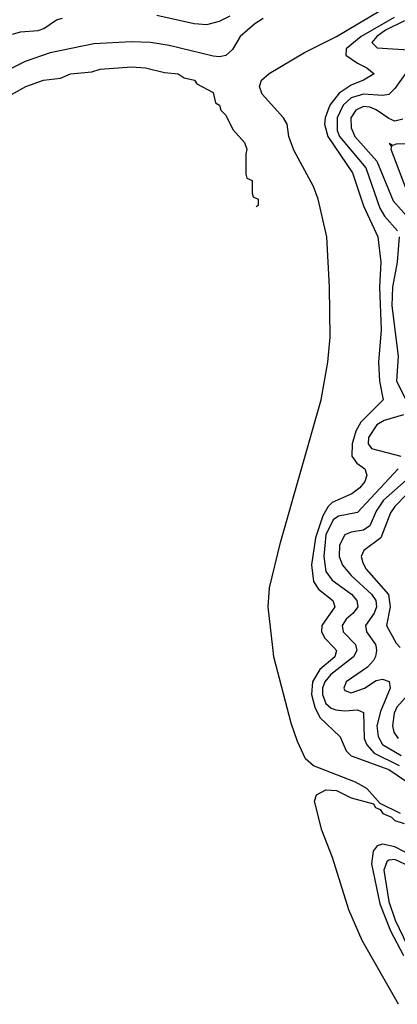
# Model space of a CAD drawing. Header units: inches. Extents: x 990535 to 1117859, y 769386 to 892122.
# Tile 136 of 256: x 1024153 to 1025357, y 848862 to 852003. Entities that reach past the tile are written whole.
import ezdxf

# ---------------------------------------------------------------- set-up
doc = ezdxf.new("R2010")
doc.units = ezdxf.units.IN
doc.header["$MEASUREMENT"] = 0
doc.layers.add('B0824', color=7, linetype='Continuous')
doc.layers.add('B0825', color=7, linetype='Continuous')

msp = doc.modelspace()

# ---------------------------------------------------------------- linework, layer by layer
at = {"layer": 'B0824', "color": 5}
for points, elevation in [([(1025367.8, 849470), (1025302.4, 849502.4), (1025259.8, 849550), (1025224.6, 849570), (1025090, 849622.5), (1025065.1, 849645.1), (1025039.6, 849699.6), (1025019, 849759), (1024964.1, 849970), (1024960.7, 850000)], 2080), ([(1025154.5, 850000), (1025163.9, 849990), (1025157.7, 849970), (1025110, 849929.4), (1025087.1, 849890), (1025084, 849850), (1025094.7, 849810), (1025110, 849776.3), (1025174.8, 849714.8), (1025194.3, 849670), (1025210, 849654), (1025330.4, 849610.4), (1025509.6, 849489.6)], 2120), ([(1025226.3, 850000), (1025228.9, 849990), (1025217.8, 849970), (1025145.9, 849914.1), (1025126.1, 849890), (1025119.2, 849870), (1025119.1, 849850), (1025130, 849821.6), (1025146.8, 849806.8), (1025161.4, 849801.4), (1025190, 849797.9), (1025230, 849800.7), (1025250, 849792.6), (1025252.1, 849710), (1025259.8, 849690), (1025283.4, 849663.4), (1025363.1, 849623.1)], 2140), ([(1025289.6, 850000), (1025291.5, 849990), (1025288.2, 849971.8), (1025281.9, 849958.1), (1025262.2, 849937.8), (1025194.2, 849890), (1025186.5, 849870), (1025190, 849863.2), (1025210, 849855.8), (1025252.6, 849870), (1025290, 849894.3), (1025310, 849899.1), (1025331.4, 849891.4), (1025334.5, 849870), (1025304.3, 849795.7), (1025292.7, 849750), (1025296, 849716), (1025310.7, 849690.7), (1025370, 849655)], 2160), ([(1025400.5, 849859.5), (1025356.5, 849810), (1025347, 849790), (1025341.8, 849750), (1025346.4, 849730), (1025360.6, 849710)], 2180), ([(1025361.6, 848861.6), (1025245.6, 849065.6), (1025203.1, 849163.1), (1025150.7, 849330), (1025117.2, 849417.1), (1025093.3, 849510), (1025099.3, 849530), (1025130, 849546.4), (1025163.5, 849543.5), (1025210, 849520.1), (1025281.1, 849501.1), (1025287.8, 849490), (1025302.9, 849482.9), (1025310.9, 849470), (1025338.6, 849458.6), (1025350, 849448.5), (1025378.9, 849438.9)], 2080), ([(1025464.9, 849304.9), (1025350, 849363.9), (1025310, 849372.9), (1025292.9, 849367.1), (1025280.2, 849350), (1025274.9, 849310), (1025301.9, 849181.9), (1025336, 849096), (1025377.1, 849017.1)], 2120), ([(1025450, 849276.4), (1025350, 849323.4), (1025330, 849321.1), (1025323.9, 849316.1), (1025314, 849290), (1025330.2, 849190), (1025351, 849130), (1025388.7, 849050)], 2140)]:
    msp.add_lwpolyline(points, dxfattribs=dict(at, elevation=elevation))
at = {"layer": 'B0825', "color": 5}
for points, elevation in [([(1024960.7, 850000), (1024946, 850130), (1024949.4, 850190), (1024984.6, 850335.4), (1025114.1, 850790), (1025135.7, 850910), (1025143.7, 850990), (1025141.3, 851150), (1025132.2, 851310), (1025105.5, 851430), (1025090, 851471.4), (1025027.2, 851587.2), (1025011.3, 851630), (1025005.9, 851670), (1024995, 851690), (1024925.9, 851765.9), (1024917.4, 851790), (1024923.9, 851810), (1024948.6, 851831.4), (1025061.3, 851898.7), (1025163.9, 851950), (1025299.1, 852030)], 2080), ([(1024930, 852007.2), (1024902.7, 851990), (1024856.6, 851950), (1024831.8, 851908.2), (1024810, 851888.9), (1024790, 851884.7), (1024770, 851886.7), (1024630, 851920.4), (1024570, 851930), (1024510, 851932.5), (1024390, 851926), (1024250, 851897.3), (1024170, 851870), (1024091.7, 851830)], 2080), ([(1024130, 851956.9), (1024155.4, 851964.6), (1024211.5, 851968.5), (1024230, 851975.2), (1024270, 852002.3), (1024290, 852007.5)], 2120), ([(1024590, 852017.8), (1024710, 851990.7), (1024750, 851987.3), (1024790, 851998.5), (1024824.1, 852015.9)], 2120), ([(1025347.6, 852010), (1025242.7, 851950), (1025194.7, 851910), (1025193.1, 851890), (1025230, 851864.6), (1025260.7, 851850), (1025283.6, 851830), (1025249.4, 851810), (1025210, 851794.6), (1025171.8, 851768.2), (1025142.5, 851730), (1025127.1, 851690), (1025125.1, 851670), (1025136.3, 851630), (1025214.1, 851514.1), (1025249.4, 851409.4), (1025295.6, 851310), (1025304.8, 851230), (1025300.3, 851150), (1025306.1, 851013.9), (1025297.5, 850910), (1025301.1, 850850), (1025312.9, 850790), (1025241.3, 850718.7), (1025225.4, 850690), (1025213.7, 850650), (1025212.4, 850610), (1025228.5, 850588.5), (1025253.8, 850570), (1025260.6, 850550), (1025253.5, 850530), (1025238.2, 850510), (1025212.6, 850490), (1025150, 850462.4), (1025137.1, 850450), (1025119.8, 850420.2), (1025096.7, 850350), (1025084.3, 850264.3), (1025090, 850210.9), (1025106.6, 850186.6), (1025151.9, 850150), (1025157.8, 850130), (1025117.2, 850070), (1025115.8, 850050), (1025126.3, 850030), (1025154.5, 850000)], 2120), ([(1025380.7, 851999.3), (1025319.3, 851970), (1025292.6, 851950), (1025276.6, 851930), (1025293.5, 851913.5), (1025410, 851905.4)], 2140), ([(1025410, 851868.3), (1025350, 851783.6), (1025330, 851764), (1025310, 851760.8), (1025250, 851765.4), (1025210, 851753.6), (1025184.7, 851730), (1025166.1, 851690), (1025165.6, 851650), (1025172.9, 851630), (1025257, 851530), (1025301.5, 851401.5), (1025316.4, 851376.4), (1025357.8, 851330)], 2140), ([(1024100.5, 851750), (1024172.7, 851790), (1024229, 851810), (1024283, 851817), (1024315.3, 851830), (1024383.5, 851836.5), (1024410, 851844.9), (1024510, 851852.4), (1024554, 851850), (1024614.9, 851834.9), (1024658, 851830), (1024678, 851818), (1024710.6, 851810), (1024718.5, 851798.5), (1024770, 851770.7), (1024778, 851738), (1024790, 851730.7), (1024794.4, 851714.4), (1024810, 851698), (1024832.4, 851652.4), (1024870, 851611.3), (1024878, 851590), (1024874, 851574), (1024874, 851510), (1024878, 851498), (1024894, 851490), (1024894, 851450), (1024898, 851438), (1024914, 851430), (1024914, 851410), (1024907.1, 851406.5)], 2060), ([(1025374.7, 851685.3), (1025350, 851679.4), (1025330, 851687.4), (1025290, 851715.3), (1025270, 851723.7), (1025250, 851725.8), (1025225.4, 851714.6), (1025209.6, 851690), (1025210, 851658.5), (1025222.2, 851630), (1025292, 851552), (1025344.7, 851424.7), (1025411.2, 851350)], 2160), ([(1025390, 851606.7), (1025353.6, 851606.4), (1025342, 851602), (1025332, 851608), (1025338.9, 851598.9), (1025336.5, 851590), (1025382.4, 851470)], 2180), ([(1025363.9, 851310), (1025357.4, 851230), (1025341.7, 851150), (1025340.1, 851090), (1025360.5, 850930), (1025354.9, 850850), (1025395.6, 850770)], 2140), ([(1025377.7, 850742.3), (1025315.4, 850724.6), (1025291.9, 850710), (1025265.3, 850670), (1025264.1, 850650), (1025275.5, 850635.5), (1025368.4, 850610)], 2140), ([(1025360.7, 850570), (1025230, 850431), (1025170, 850418.6), (1025153.1, 850406.9), (1025130, 850359.5), (1025122.8, 850290), (1025130, 850242.1), (1025150, 850215.3), (1025211.7, 850170), (1025228.4, 850150), (1025231.1, 850130), (1025216.9, 850110), (1025194.1, 850090), (1025181.9, 850070), (1025185.1, 850050), (1025223.7, 850010), (1025226.3, 850000)], 2140), ([(1025386.1, 850533.9), (1025313.4, 850470), (1025290, 850435.4), (1025270, 850388.2), (1025250, 850374.1), (1025210, 850368.5), (1025190, 850359.2), (1025173.3, 850326.7), (1025172.5, 850290), (1025182.7, 850262.7), (1025210.1, 850230), (1025275.1, 850170), (1025289.2, 850150), (1025291.3, 850130), (1025283.3, 850110), (1025256, 850070), (1025259.5, 850050), (1025287.7, 850010), (1025289.6, 850000)], 2160), ([(1025389, 850490), (1025349.2, 850450), (1025335.7, 850430), (1025304.8, 850350), (1025251.2, 850310), (1025242.7, 850290), (1025247, 850270), (1025257.8, 850250), (1025329.2, 850169.2), (1025334.9, 850130), (1025322.6, 850070), (1025353.4, 850013.4), (1025366.9, 850000)], 2180)]:
    msp.add_lwpolyline(points, dxfattribs=dict(at, elevation=elevation))

doc.saveas('drawing.dxf')
